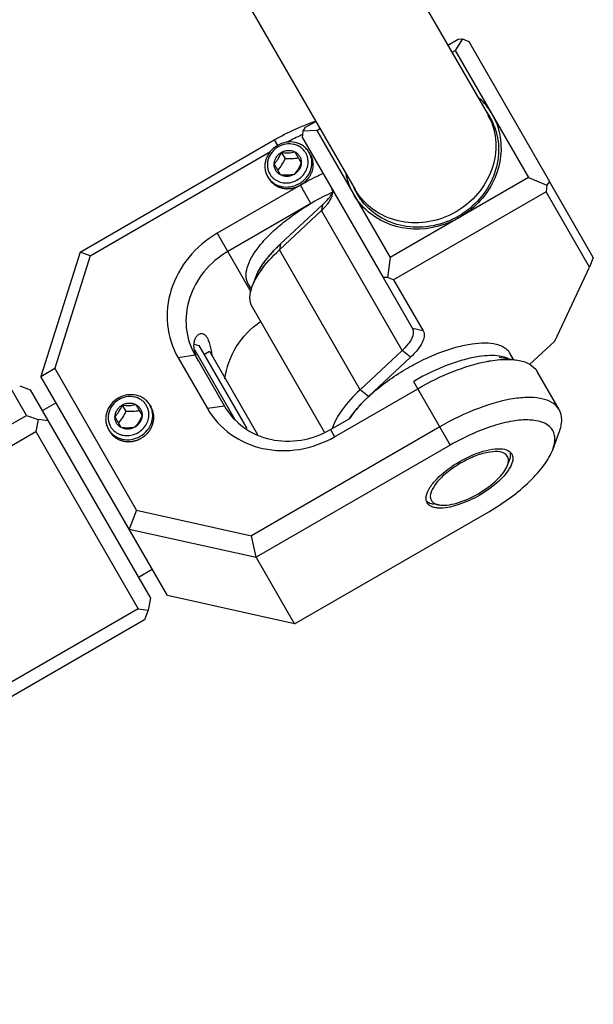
# Model space of a CAD drawing. Header units: millimetres. Extents: x 0 to 2550, y 0 to 1188.
# Tile 27 of 218: x 344 to 351, y 89 to 101. Entities that reach past the tile are written whole.
import ezdxf

# ---------------------------------------------------------------- set-up
doc = ezdxf.new("R2010")
doc.units = ezdxf.units.MM
doc.header["$LTSCALE"] = 46.255
for name, color, linetype in [('CSHCS-BR-M4-12_203_PBL787', 7, 'CONTINUOUS'), ('FWSRM-D10-V4-E2-T2_5_PBL655', 7, 'CONTINUOUS'), ('M2200202_PBL645', 7, 'CONTINUOUS'), ('M2300101_PBL641', 7, 'CONTINUOUS'), ('M2300202_PBL643', 7, 'CONTINUOUS'), ('M2300301_PBL784', 7, 'CONTINUOUS'), ('M2300602_PBL650', 7, 'CONTINUOUS'), ('SSHH-ST-M3-5_203_PBL639', 7, 'CONTINUOUS'), ('SSHH-ST-M3-5_203_PBL640', 7, 'CONTINUOUS'), ('WFM_0608_06_2_PBL789', 7, 'CONTINUOUS'), ('WFM_0608_06_2_PBL791', 7, 'CONTINUOUS'), ('WFM_0608_06_2_PBL801', 7, 'CONTINUOUS')]:
    doc.layers.add(name, color=color, linetype=linetype)

msp = doc.modelspace()

# ---------------------------------------------------------------- linework, layer by layer
at = {"layer": 'CSHCS-BR-M4-12_203_PBL787', "color": 7}
for p, q in [((346.2317, 97.2982), (346.301, 97.3382)), ((346.301, 97.3382), (346.9009, 96.2991))]:
    msp.add_line(p, q, dxfattribs=at)
at = {"layer": 'FWSRM-D10-V4-E2-T2_5_PBL655', "color": 7}
for p, q in [((346.1107, 97.4257), (346.1667, 97.4108)), ((346.1147, 97.3608), (346.6188, 96.4876)), ((346.1667, 97.4108), (346.7665, 96.3718))]:
    msp.add_line(p, q, dxfattribs=at)
at = {"layer": 'M2200202_PBL645', "color": 7}
for p, q in [((344.015, 96.5376), (343.7899, 96.9275)), ((343.9301, 96.9051), (344.0614, 96.8573)), ((344.0614, 96.8573), (345.5636, 94.2553)), ((335.7012, 91.7376), (344.015, 96.5376)), ((344.015, 96.5376), (344.1601, 96.4863)), ((344.1601, 96.4863), (344.1319, 96.3351)), ((344.2865, 96.4674), (344.1601, 96.4863)), ((335.8181, 91.5351), (344.1319, 96.3351)), ((344.1319, 96.3351), (345.4091, 94.123)), ((345.5636, 94.2553), (345.5355, 94.1041)), ((345.4091, 94.123), (337.0952, 89.323)), ((345.4091, 94.123), (345.5355, 94.1041)), ((345.5355, 94.1041), (345.4887, 93.9852)), ((345.4887, 93.9852), (337.1748, 89.1852))]:
    msp.add_line(p, q, dxfattribs=at)
at = {"layer": 'M2300101_PBL641', "color": 7}
for p, q in [((344.6857, 98.576), (347.1105, 99.976)), ((344.8091, 98.5279), (347.0575, 99.8261)), ((347.4371, 99.4103), (346.3979, 98.8103)), ((347.5688, 99.1823), (346.5296, 98.5823)), ((344.6857, 98.576), (344.1963, 97.0235)), ((344.8091, 98.5279), (344.3675, 97.127)), ((344.8091, 98.5279), (344.6857, 98.576)), ((345.9086, 97.2578), (346.2752, 96.6228)), ((346.1218, 97.2885), (346.4884, 96.6536)), ((349.9222, 97.2654), (350.1522, 97.2269)), ((344.1963, 97.0235), (344.3675, 97.127)), ((345.3914, 95.3536), (344.3675, 97.127)), ((345.7762, 94.2872), (344.1963, 97.0235)), ((350.671, 96.6092), (350.396, 97.0854)), ((347.8643, 96.2704), (348.9036, 96.8704)), ((347.8127, 96.3598), (348.0549, 96.4997)), ((349.1785, 96.3941), (346.8254, 95.0356)), ((350.5899, 96.1088), (350.6716, 96.3273)), ((349.3102, 96.1661), (346.8853, 94.7661)), ((345.3914, 95.3536), (345.2962, 95.1186)), ((345.3914, 95.3536), (346.8254, 95.0356)), ((347.3653, 93.9347), (349.7902, 95.3347)), ((345.2962, 95.1186), (346.8853, 94.7661)), ((346.8853, 94.7661), (346.8254, 95.0356)), ((347.3653, 93.9347), (346.8853, 94.7661)), ((347.3653, 93.9347), (345.7762, 94.2872))]:
    msp.add_line(p, q, dxfattribs=at)
at = {"layer": 'M2300101_PBL641', "color": 2}
for p, q in [((347.1105, 99.976), (347.1506, 99.9066)), ((347.5688, 99.1823), (347.4371, 99.4103)), ((346.3979, 98.8103), (346.8204, 98.0785)), ((346.1218, 97.2885), (345.9086, 97.2578)), ((348.8519, 96.9598), (349.3102, 96.1661)), ((346.4884, 96.6536), (346.2752, 96.6228)), ((347.8127, 96.3598), (347.8643, 96.2704))]:
    msp.add_line(p, q, dxfattribs=at)
at = {"layer": 'M2300101_PBL641', "color": 7}
for centre, radius, start, end in [((348.3601, 97.9552), 2.3701, 107.9366, 111.39693), ((348.8606, 96.9538), 3.3889, 114.63244, 117.73488), ((348.8006, 97.0825), 3.2469, 114.2487, 114.61671), ((349.1659, 96.417), 3.4566, 115.78807, 120.00858), ((349.1069, 96.5382), 3.3218, 114.64767, 115.78092), ((346.5266, 97.4327), 0.4217, 197.108, 199.31835)]:
    msp.add_arc(centre, radius, start, end, dxfattribs=at)
at = {"layer": 'M2300101_PBL641', "color": 134}
msp.add_arc((347.3536, 99.6645), 0.2452, 29.26974, 30.3145, dxfattribs=at)
at = {"layer": 'M2300101_PBL641', "color": 7}
for points, knots in [([(347.1105, 99.976), (347.1419, 99.9941), (347.2666, 100.0631), (347.3963, 100.1233), (347.4954, 100.162)], [0, 0, 0, 0, 0.2540782, 1, 1, 1, 1]), ([(346.3979, 98.8103), (346.2631, 98.7325), (346.0219, 98.5289), (345.7975, 98.1211), (345.7455, 97.6693), (345.8368, 97.3822), (345.9086, 97.2578)], [0, 0, 0, 0, 0.25999, 0.5142172, 0.7601213, 1, 1, 1, 1]), ([(346.5296, 98.5823), (346.4173, 98.5174), (346.2162, 98.3478), (346.0292, 98.0079), (345.9859, 97.6314), (346.062, 97.3921), (346.1218, 97.2885)], [0, 0, 0, 0, 0.25999, 0.5142172, 0.7601213, 1, 1, 1, 1]), ([(346.4942, 96.9919), (346.5107, 97.1325), (346.6124, 97.4132), (346.8202, 97.6255), (346.941, 97.7078)], [0, 0, 0, 0, 0.4921053, 1, 1, 1, 1]), ([(346.1084, 97.4278), (346.1094, 97.4421), (346.1165, 97.4879), (346.1418, 97.5349), (346.17, 97.5512)], [0, 0, 0, 0, 0.305455, 1, 1, 1, 1]), ([(346.17, 97.5512), (346.1853, 97.56), (346.2322, 97.5651), (346.2604, 97.5286), (346.2718, 97.5088)], [0, 0, 0, 0, 0.4351683, 1, 1, 1, 1]), ([(346.2718, 97.5088), (346.2776, 97.4988), (346.3016, 97.4469), (346.3138, 97.3905), (346.3226, 97.3458)], [0, 0, 0, 0, 0.2013803, 1, 1, 1, 1]), ([(346.1236, 97.3086), (346.1203, 97.3193), (346.1101, 97.3581), (346.1062, 97.3988), (346.1084, 97.4278)], [0, 0, 0, 0, 0.2774581, 1, 1, 1, 1]), ([(346.1676, 97.2091), (346.1636, 97.2162), (346.1487, 97.2433), (346.1362, 97.2717), (346.1287, 97.2932)], [0, 0, 0, 0, 0.2639231, 1, 1, 1, 1]), ([(349.7715, 97.2114), (349.7851, 97.2139), (349.8374, 97.2232), (349.8902, 97.2299), (349.9294, 97.2331)], [0, 0, 0, 0, 0.2603414, 1, 1, 1, 1]), ([(349.9294, 97.2331), (349.9496, 97.2348), (350.0238, 97.239), (350.0988, 97.2358), (350.1522, 97.2269)], [0, 0, 0, 0, 0.2720573, 1, 1, 1, 1]), ([(348.9036, 96.8704), (349.0461, 96.9527), (349.3272, 97.0901), (349.6268, 97.184), (349.7715, 97.2114)], [0, 0, 0, 0, 0.5279206, 1, 1, 1, 1]), ([(350.1522, 97.2269), (350.2044, 97.2181), (350.2992, 97.1914), (350.3743, 97.123), (350.396, 97.0854)], [0, 0, 0, 0, 0.5489337, 1, 1, 1, 1]), ([(350.671, 96.6092), (350.6522, 96.6416), (350.5919, 96.7016), (350.463, 96.7502), (350.3003, 96.7661), (350.0251, 96.7431), (349.6375, 96.6299), (349.3337, 96.4837), (349.1785, 96.3941)], [0, 0, 0, 0, 0.0700069, 0.1520415, 0.252576, 0.3730852, 0.665578, 1, 1, 1, 1]), ([(346.2752, 96.6228), (346.347, 96.4985), (346.55, 96.2759), (346.9673, 96.095), (347.4326, 96.0854), (347.7296, 96.1926), (347.8643, 96.2704)], [0, 0, 0, 0, 0.2398787, 0.4857828, 0.74001, 1, 1, 1, 1]), ([(346.4884, 96.6536), (346.5482, 96.5499), (346.7174, 96.3645), (347.0651, 96.2137), (347.4529, 96.2057), (347.7004, 96.295), (347.8127, 96.3598)], [0, 0, 0, 0, 0.2398787, 0.4857828, 0.74001, 1, 1, 1, 1]), ([(350.6716, 96.3273), (350.6901, 96.3768), (350.7143, 96.4723), (350.6927, 96.5715), (350.671, 96.6092)], [0, 0, 0, 0, 0.5489336, 1, 1, 1, 1]), ([(350.5899, 96.1088), (350.6074, 96.1557), (350.6242, 96.2279), (350.6076, 96.3189), (350.5391, 96.4434), (350.324, 96.4929), (350.0776, 96.4683), (349.8317, 96.407), (349.571, 96.3054), (349.3969, 96.2162), (349.3102, 96.1661)], [0, 0, 0, 0, 0.0926491, 0.1318578, 0.1693179, 0.3496786, 0.481438, 0.6385573, 0.8143687, 1, 1, 1, 1]), ([(349.4282, 95.9617), (349.5325, 96.022), (349.69, 96.092), (349.8932, 96.1265), (349.9806, 96.1189), (350.0149, 96.1058)], [0, 0, 0, 0, 0.5859421, 0.8214877, 1, 1, 1, 1]), ([(349.7902, 95.3347), (349.9753, 95.4416), (350.2259, 95.6209), (350.4795, 95.8998), (350.5646, 96.041), (350.5899, 96.1088)], [0, 0, 0, 0, 0.5681427, 0.8075553, 1, 1, 1, 1]), ([(350.0784, 96.0554), (350.087, 96.0406), (350.093, 96.0168), (350.0923, 95.9934), (350.0918, 95.9871)], [0, 0, 0, 0, 0.7300953, 1, 1, 1, 1]), ([(349.01, 95.5256), (349.0158, 95.5619), (349.053, 95.6414), (349.1844, 95.8001), (349.3238, 95.9015), (349.4282, 95.9617)], [0, 0, 0, 0, 0.1785123, 0.4140579, 1, 1, 1, 1]), ([(350.0656, 95.9026), (350.0302, 95.8314), (349.9063, 95.6941), (349.7593, 95.5894), (349.6722, 95.5391)], [0, 0, 0, 0, 0.4416224, 1, 1, 1, 1]), ([(350.0888, 95.9669), (350.0877, 95.9617), (350.0822, 95.9396), (350.0734, 95.9183), (350.0656, 95.9026)], [0, 0, 0, 0, 0.2311308, 1, 1, 1, 1]), ([(349.6722, 95.5391), (349.5918, 95.4927), (349.4381, 95.4212), (349.2708, 95.381), (349.1945, 95.3795)], [0, 0, 0, 0, 0.5487169, 1, 1, 1, 1]), ([(349.0744, 95.3997), (349.0687, 95.4024), (349.0481, 95.4135), (349.0304, 95.4306), (349.0219, 95.4454)], [0, 0, 0, 0, 0.2699047, 1, 1, 1, 1]), ([(349.1606, 95.3801), (349.1545, 95.3805), (349.1318, 95.3825), (349.1092, 95.387), (349.0934, 95.3922)], [0, 0, 0, 0, 0.2697557, 1, 1, 1, 1])]:
    msp.add_open_spline(points, degree=3, knots=knots, dxfattribs=at)
at = {"layer": 'M2300101_PBL641', "color": 134}
for points, knots in [([(347.4371, 99.4103), (347.457, 99.4217), (347.4952, 99.4487), (347.5454, 99.5029), (347.5797, 99.5625), (347.5984, 99.6266), (347.6004, 99.6916), (347.5869, 99.7456), (347.5728, 99.7752), (347.5676, 99.7844)], [0, 0, 0, 0, 0.154429, 0.308858, 0.463287, 0.617716, 0.772145, 0.926574, 1, 1, 1, 1]), ([(347.0399, 99.4984), (347.0425, 99.4948), (347.0478, 99.4876), (347.0544, 99.4785), (347.0596, 99.4713), (347.0629, 99.4668), (347.0656, 99.4631), (347.0675, 99.4604), (347.0692, 99.4582), (347.0703, 99.4566), (347.071, 99.4557), (347.0715, 99.455), (347.0721, 99.4545), (347.073, 99.4537), (347.0744, 99.4524), (347.0765, 99.4505), (347.0791, 99.4483), (347.0824, 99.4453), (347.0866, 99.4415), (347.0917, 99.437), (347.0967, 99.4325), (347.1009, 99.4287), (347.1043, 99.4257), (347.1068, 99.4235), (347.1089, 99.4216), (347.1104, 99.4203), (347.1112, 99.4196), (347.1118, 99.4189), (347.1126, 99.4186), (347.1136, 99.418), (347.1153, 99.417), (347.1178, 99.4156), (347.1208, 99.4139), (347.1247, 99.4116), (347.1297, 99.4088), (347.1356, 99.4053), (347.1415, 99.4019), (347.1465, 99.3991), (347.1504, 99.3968), (347.1534, 99.3951), (347.1559, 99.3937), (347.1576, 99.3927), (347.1586, 99.3921), (347.1593, 99.3917), (347.1602, 99.3914), (347.1613, 99.391), (347.1633, 99.3904), (347.1661, 99.3895), (347.1694, 99.3884), (347.1739, 99.3869), (347.1795, 99.385), (347.1862, 99.3828), (347.193, 99.3806), (347.1986, 99.3788), (347.2031, 99.3773), (347.2064, 99.3762), (347.2092, 99.3753), (347.2112, 99.3746), (347.2123, 99.3743), (347.2131, 99.3739), (347.214, 99.3739), (347.2152, 99.3737), (347.2173, 99.3735), (347.2202, 99.3731), (347.2237, 99.3727), (347.2284, 99.3721), (347.2342, 99.3714), (347.2413, 99.3705), (347.2483, 99.3697), (347.2541, 99.369), (347.2588, 99.3684), (347.2623, 99.3679), (347.2653, 99.3676), (347.2673, 99.3673), (347.2685, 99.3672), (347.2694, 99.367), (347.2703, 99.3672), (347.2715, 99.3672), (347.2736, 99.3674), (347.2765, 99.3676), (347.2801, 99.3678), (347.2849, 99.3681), (347.2909, 99.3685), (347.2981, 99.369), (347.3052, 99.3695), (347.3112, 99.3699), (347.316, 99.3702), (347.3196, 99.3704), (347.3226, 99.3707), (347.3246, 99.3708), (347.3258, 99.3709), (347.3267, 99.3709), (347.3276, 99.3712), (347.3288, 99.3714), (347.3308, 99.372), (347.3338, 99.3727), (347.3373, 99.3736), (347.342, 99.3748), (347.3479, 99.3763), (347.3549, 99.3781), (347.3619, 99.3799), (347.3678, 99.3814), (347.3725, 99.3826), (347.376, 99.3835), (347.379, 99.3843), (347.381, 99.3848), (347.3822, 99.3851), (347.3831, 99.3853), (347.3839, 99.3857), (347.385, 99.3862), (347.387, 99.3872), (347.3898, 99.3885), (347.3932, 99.39), (347.3977, 99.3921), (347.4033, 99.3947), (347.4124, 99.3989), (347.4236, 99.4041), (347.4326, 99.4082), (347.4371, 99.4103)], [0, 0, 0, 0, 0.03125, 0.0625, 0.078125, 0.09375, 0.1015625, 0.109375, 0.1171875, 0.1210938, 0.1230469, 0.125, 0.1269531, 0.1289062, 0.1328125, 0.140625, 0.1484375, 0.15625, 0.171875, 0.1875, 0.203125, 0.21875, 0.2265625, 0.234375, 0.2421875, 0.2460938, 0.2480469, 0.25, 0.2519531, 0.2539062, 0.2578125, 0.265625, 0.2734375, 0.28125, 0.296875, 0.3125, 0.328125, 0.34375, 0.3515625, 0.359375, 0.3671875, 0.3710938, 0.3730469, 0.375, 0.3769531, 0.3789062, 0.3828125, 0.390625, 0.3984375, 0.40625, 0.421875, 0.4375, 0.453125, 0.46875, 0.4765625, 0.484375, 0.4921875, 0.4960938, 0.4980469, 0.5, 0.5019531, 0.5039062, 0.5078125, 0.515625, 0.5234375, 0.53125, 0.546875, 0.5625, 0.578125, 0.59375, 0.6015625, 0.609375, 0.6171875, 0.6210938, 0.6230469, 0.625, 0.6269531, 0.6289062, 0.6328125, 0.640625, 0.6484375, 0.65625, 0.671875, 0.6875, 0.703125, 0.71875, 0.7265625, 0.734375, 0.7421875, 0.7460938, 0.7480469, 0.75, 0.7519531, 0.7539062, 0.7578125, 0.765625, 0.7734375, 0.78125, 0.796875, 0.8125, 0.828125, 0.84375, 0.8515625, 0.859375, 0.8671875, 0.8710938, 0.8730469, 0.875, 0.8769531, 0.8789062, 0.8828125, 0.890625, 0.8984375, 0.90625, 0.921875, 0.9375, 0.96875, 1, 1, 1, 1]), ([(345.4499, 96.2522), (345.4539, 96.255), (345.4619, 96.2606), (345.4719, 96.2676), (345.4798, 96.2733), (345.4848, 96.2768), (345.4888, 96.2796), (345.4918, 96.2817), (345.4943, 96.2834), (345.496, 96.2846), (345.497, 96.2854), (345.4978, 96.2858), (345.4984, 96.2865), (345.4993, 96.2874), (345.5008, 96.2889), (345.5029, 96.2911), (345.5054, 96.2937), (345.5088, 96.2971), (345.5131, 96.3014), (345.5182, 96.3066), (345.5233, 96.3118), (345.5275, 96.3161), (345.5309, 96.3196), (345.5335, 96.3222), (345.5356, 96.3243), (345.5371, 96.3258), (345.5379, 96.3267), (345.5386, 96.3273), (345.5391, 96.3281), (345.5398, 96.3291), (345.5409, 96.3308), (345.5426, 96.3333), (345.5446, 96.3363), (345.5473, 96.3402), (345.5506, 96.3452), (345.5547, 96.3512), (345.5587, 96.3571), (345.562, 96.3621), (345.5647, 96.3661), (345.5667, 96.369), (345.5684, 96.3715), (345.5696, 96.3733), (345.5702, 96.3743), (345.5708, 96.375), (345.5711, 96.3758), (345.5716, 96.3769), (345.5724, 96.3789), (345.5736, 96.3816), (345.575, 96.3849), (345.5769, 96.3894), (345.5792, 96.3949), (345.5821, 96.4015), (345.5849, 96.4081), (345.5873, 96.4137), (345.5891, 96.4181), (345.5906, 96.4214), (345.5917, 96.4242), (345.5926, 96.4261), (345.593, 96.4272), (345.5934, 96.428), (345.5936, 96.4289), (345.5938, 96.43), (345.5942, 96.432), (345.5948, 96.4348), (345.5955, 96.4382), (345.5965, 96.4428), (345.5977, 96.4485), (345.5991, 96.4553), (345.6005, 96.4621), (345.6017, 96.4678), (345.6027, 96.4723), (345.6034, 96.4757), (345.604, 96.4785), (345.6044, 96.4805), (345.6046, 96.4817), (345.6049, 96.4825), (345.6048, 96.4834), (345.6049, 96.4845), (345.6049, 96.4865), (345.6049, 96.4894), (345.6049, 96.4928), (345.6049, 96.4974), (345.605, 96.5031), (345.605, 96.5099), (345.605, 96.5168), (345.6051, 96.5225), (345.6051, 96.527), (345.6051, 96.5305), (345.6051, 96.5333), (345.6052, 96.5353), (345.6051, 96.5364), (345.6052, 96.5373), (345.605, 96.5381), (345.6048, 96.5392), (345.6044, 96.5412), (345.6038, 96.5439), (345.6031, 96.5472), (345.6022, 96.5517), (345.6011, 96.5572), (345.5997, 96.5638), (345.5984, 96.5704), (345.5973, 96.5759), (345.5964, 96.5804), (345.5957, 96.5837), (345.5951, 96.5864), (345.5947, 96.5884), (345.5945, 96.5895), (345.5944, 96.5903), (345.594, 96.5911), (345.5935, 96.5921), (345.5927, 96.5939), (345.5916, 96.5966), (345.5902, 96.5997), (345.5883, 96.6039), (345.5861, 96.6091), (345.5824, 96.6174), (345.5778, 96.6278), (345.5741, 96.6362), (345.5723, 96.6403)], [0, 0, 0, 0, 0.03125, 0.0625, 0.078125, 0.09375, 0.1015625, 0.109375, 0.1171875, 0.1210938, 0.1230469, 0.125, 0.1269531, 0.1289062, 0.1328125, 0.140625, 0.1484375, 0.15625, 0.171875, 0.1875, 0.203125, 0.21875, 0.2265625, 0.234375, 0.2421875, 0.2460938, 0.2480469, 0.25, 0.2519531, 0.2539062, 0.2578125, 0.265625, 0.2734375, 0.28125, 0.296875, 0.3125, 0.328125, 0.34375, 0.3515625, 0.359375, 0.3671875, 0.3710938, 0.3730469, 0.375, 0.3769531, 0.3789062, 0.3828125, 0.390625, 0.3984375, 0.40625, 0.421875, 0.4375, 0.453125, 0.46875, 0.4765625, 0.484375, 0.4921875, 0.4960938, 0.4980469, 0.5, 0.5019531, 0.5039062, 0.5078125, 0.515625, 0.5234375, 0.53125, 0.546875, 0.5625, 0.578125, 0.59375, 0.6015625, 0.609375, 0.6171875, 0.6210938, 0.6230469, 0.625, 0.6269531, 0.6289062, 0.6328125, 0.640625, 0.6484375, 0.65625, 0.671875, 0.6875, 0.703125, 0.71875, 0.7265625, 0.734375, 0.7421875, 0.7460938, 0.7480469, 0.75, 0.7519531, 0.7539062, 0.7578125, 0.765625, 0.7734375, 0.78125, 0.796875, 0.8125, 0.828125, 0.84375, 0.8515625, 0.859375, 0.8671875, 0.8710938, 0.8730469, 0.875, 0.8769531, 0.8789062, 0.8828125, 0.890625, 0.8984375, 0.90625, 0.921875, 0.9375, 0.96875, 1, 1, 1, 1]), ([(345.0527, 96.3403), (345.0553, 96.3367), (345.0606, 96.3295), (345.0672, 96.3204), (345.0724, 96.3132), (345.0757, 96.3087), (345.0784, 96.3051), (345.0804, 96.3024), (345.082, 96.3001), (345.0831, 96.2985), (345.0838, 96.2976), (345.0843, 96.2969), (345.0849, 96.2964), (345.0858, 96.2956), (345.0873, 96.2943), (345.0894, 96.2924), (345.0919, 96.2902), (345.0952, 96.2872), (345.0994, 96.2834), (345.1045, 96.2789), (345.1095, 96.2744), (345.1137, 96.2707), (345.1171, 96.2677), (345.1196, 96.2654), (345.1217, 96.2635), (345.1232, 96.2622), (345.124, 96.2615), (345.1246, 96.2609), (345.1254, 96.2605), (345.1264, 96.2599), (345.1281, 96.2589), (345.1306, 96.2575), (345.1336, 96.2558), (345.1375, 96.2535), (345.1425, 96.2507), (345.1484, 96.2473), (345.1543, 96.2439), (345.1593, 96.241), (345.1632, 96.2387), (345.1662, 96.237), (345.1687, 96.2356), (345.1704, 96.2346), (345.1714, 96.2341), (345.1721, 96.2336), (345.173, 96.2334), (345.1741, 96.233), (345.1761, 96.2323), (345.1789, 96.2314), (345.1822, 96.2303), (345.1867, 96.2288), (345.1923, 96.227), (345.1991, 96.2248), (345.2058, 96.2225), (345.2114, 96.2207), (345.2159, 96.2192), (345.2192, 96.2181), (345.222, 96.2172), (345.224, 96.2165), (345.2251, 96.2162), (345.226, 96.2158), (345.2268, 96.2158), (345.228, 96.2156), (345.2301, 96.2154), (345.233, 96.215), (345.2365, 96.2146), (345.2412, 96.214), (345.247, 96.2133), (345.2541, 96.2124), (345.2611, 96.2116), (345.267, 96.2109), (345.2716, 96.2103), (345.2752, 96.2099), (345.2781, 96.2095), (345.2801, 96.2093), (345.2813, 96.2091), (345.2822, 96.209), (345.2831, 96.2091), (345.2843, 96.2091), (345.2864, 96.2093), (345.2893, 96.2095), (345.2929, 96.2097), (345.2977, 96.2101), (345.3037, 96.2105), (345.3109, 96.2109), (345.318, 96.2114), (345.324, 96.2118), (345.3288, 96.2121), (345.3324, 96.2124), (345.3354, 96.2126), (345.3375, 96.2127), (345.3386, 96.2128), (345.3395, 96.2128), (345.3404, 96.2131), (345.3416, 96.2134), (345.3437, 96.2139), (345.3466, 96.2146), (345.3501, 96.2156), (345.3548, 96.2168), (345.3607, 96.2183), (345.3677, 96.2201), (345.3748, 96.2219), (345.3806, 96.2234), (345.3853, 96.2246), (345.3888, 96.2255), (345.3918, 96.2262), (345.3938, 96.2267), (345.395, 96.227), (345.3959, 96.2272), (345.3967, 96.2277), (345.3979, 96.2282), (345.3998, 96.2291), (345.4026, 96.2304), (345.406, 96.2319), (345.4105, 96.234), (345.4162, 96.2366), (345.4252, 96.2408), (345.4364, 96.246), (345.4454, 96.2501), (345.4499, 96.2522)], [0, 0, 0, 0, 0.03125, 0.0625, 0.078125, 0.09375, 0.1015625, 0.109375, 0.1171875, 0.1210938, 0.1230469, 0.125, 0.1269531, 0.1289062, 0.1328125, 0.140625, 0.1484375, 0.15625, 0.171875, 0.1875, 0.203125, 0.21875, 0.2265625, 0.234375, 0.2421875, 0.2460938, 0.2480469, 0.25, 0.2519531, 0.2539062, 0.2578125, 0.265625, 0.2734375, 0.28125, 0.296875, 0.3125, 0.328125, 0.34375, 0.3515625, 0.359375, 0.3671875, 0.3710938, 0.3730469, 0.375, 0.3769531, 0.3789062, 0.3828125, 0.390625, 0.3984375, 0.40625, 0.421875, 0.4375, 0.453125, 0.46875, 0.4765625, 0.484375, 0.4921875, 0.4960938, 0.4980469, 0.5, 0.5019531, 0.5039062, 0.5078125, 0.515625, 0.5234375, 0.53125, 0.546875, 0.5625, 0.578125, 0.59375, 0.6015625, 0.609375, 0.6171875, 0.6210938, 0.6230469, 0.625, 0.6269531, 0.6289062, 0.6328125, 0.640625, 0.6484375, 0.65625, 0.671875, 0.6875, 0.703125, 0.71875, 0.7265625, 0.734375, 0.7421875, 0.7460938, 0.7480469, 0.75, 0.7519531, 0.7539062, 0.7578125, 0.765625, 0.7734375, 0.78125, 0.796875, 0.8125, 0.828125, 0.84375, 0.8515625, 0.859375, 0.8671875, 0.8710938, 0.8730469, 0.875, 0.8769531, 0.8789062, 0.8828125, 0.890625, 0.8984375, 0.90625, 0.921875, 0.9375, 0.96875, 1, 1, 1, 1])]:
    msp.add_open_spline(points, degree=3, knots=knots, dxfattribs=at)
at = {"layer": 'M2300101_PBL641', "color": 7}
for points in [[(346.3226, 97.3458), (346.3268, 97.3245), (346.3306, 97.303), (346.3343, 97.2816)], [(350.0149, 96.1058), (350.0251, 96.1019), (350.0349, 96.097), (350.044, 96.0911)], [(350.044, 96.0911), (350.0497, 96.0874), (350.055, 96.0832), (350.06, 96.0786)], [(350.06, 96.0786), (350.0672, 96.0718), (350.0735, 96.064), (350.0784, 96.0554)], [(350.0918, 95.9871), (350.0912, 95.9803), (350.0901, 95.9736), (350.0888, 95.9669)], [(349.0082, 95.493), (349.0076, 95.5039), (349.0083, 95.5149), (349.01, 95.5256)], [(349.0111, 95.473), (349.0095, 95.4796), (349.0086, 95.4863), (349.0082, 95.493)], [(349.0219, 95.4454), (349.017, 95.454), (349.0133, 95.4634), (349.0111, 95.473)], [(349.0934, 95.3922), (349.0869, 95.3944), (349.0806, 95.3968), (349.0744, 95.3997)], [(349.1945, 95.3795), (349.1832, 95.3792), (349.1719, 95.3794), (349.1606, 95.3801)]]:
    msp.add_open_spline(points, degree=3, dxfattribs=at)
at = {"layer": 'M2300202_PBL643', "color": 7}
for p, q in [((349.2803, 101.1599), (349.4082, 101.2338)), ((349.4644, 101.2364), (349.3732, 101.0943)), ((349.4082, 101.2338), (349.4644, 101.2364)), ((349.4644, 101.2364), (349.5406, 101.2044)), ((349.5406, 101.2044), (350.5488, 99.4582)), ((349.332, 101.0705), (349.3732, 101.0943)), ((349.3732, 101.0943), (350.2897, 99.5068)), ((347.503, 100.1336), (347.6298, 100.2067)), ((347.4623, 100.0042), (347.4726, 100.0862)), ((347.4726, 100.0862), (347.503, 100.1336)), ((347.6412, 100.0941), (347.4726, 100.0862)), ((347.6412, 100.0941), (347.6815, 100.1173)), ((347.6412, 100.0941), (348.5578, 98.5066)), ((347.4623, 100.0042), (348.4704, 98.258)), ((350.2897, 99.5068), (348.5578, 98.5066)), ((350.2897, 99.5068), (350.5184, 99.4108)), ((350.5488, 99.4582), (350.5184, 99.4108)), ((351.0978, 98.5086), (350.5488, 99.4582)), ((350.508, 99.3288), (348.6029, 98.2286)), ((350.5184, 99.4108), (350.508, 99.3288)), ((351.0517, 98.3885), (350.508, 99.3288)), ((347.175, 98.6031), (347.7003, 99.0931)), ((347.1898, 98.6775), (347.7151, 99.1675)), ((349.4237, 99.0067), (349.4215, 99.0058)), ((349.4257, 99.0082), (349.4237, 99.0067)), ((348.5578, 98.5066), (348.5266, 98.2606)), ((351.0978, 98.5086), (351.0517, 98.3885)), ((350.6159, 97.4654), (351.0517, 98.3885)), ((346.8777, 98.2592), (346.8368, 98.15)), ((348.5266, 98.2606), (348.4704, 98.258)), ((348.4704, 98.258), (348.8382, 97.6219)), ((348.6029, 98.2286), (348.5266, 98.2606)), ((348.6029, 98.2286), (348.9706, 97.5925)), ((347.7382, 96.328), (346.8375, 97.8883)), ((350.3003, 97.1709), (350.6159, 97.4654)), ((348.7084, 97.3469), (348.1832, 96.8569)), ((348.8149, 97.2625), (348.2896, 96.7725))]:
    msp.add_line(p, q, dxfattribs=at)
at = {"layer": 'M2300202_PBL643', "color": 2}
for p, q in [((347.7151, 99.1675), (347.7003, 99.0931)), ((348.7084, 97.3469), (347.7003, 99.0931)), ((347.1898, 98.6775), (347.175, 98.6031)), ((348.1832, 96.8569), (347.175, 98.6031)), ((348.9706, 97.5925), (348.8382, 97.6219)), ((348.8149, 97.2625), (348.7084, 97.3469)), ((348.2896, 96.7725), (348.1832, 96.8569))]:
    msp.add_line(p, q, dxfattribs=at)
at = {"layer": 'M2300202_PBL643', "color": 7}
for centre, radius, start, end in [((349.0936, 99.8726), 0.853, 33.21183, 48.37697), ((349.1051, 99.8628), 0.8079, 33.9943, 36.441), ((349.1041, 99.8621), 0.8091, 21.05914, 33.99355), ((349.1081, 99.8828), 0.8353, 30.00314, 33.16327), ((349.1103, 99.8842), 0.8328, 28.55747, 29.99934), ((348.8391, 99.7254), 0.8531, 191.67643, 206.78851), ((348.823, 99.718), 0.8354, 206.8367, 209.99685), ((348.8419, 99.7106), 0.808, 203.67673, 206.00623), ((348.8428, 99.7111), 0.8091, 206.00701, 218.97648), ((347.3106, 99.6507), 0.6274, 321.78825, 323.61149), ((348.8208, 99.7168), 0.8328, 210.00071, 211.4988), ((348.5687, 97.1989), 2.0218, 133.00387, 134.43592), ((349.7035, 95.2569), 2.0728, 133.01087, 133.23297), ((349.1565, 95.7609), 1.3283, 141.08624, 142.22251)]:
    msp.add_arc(centre, radius, start, end, dxfattribs=at)
for points in [[(349.8417, 100.2823), (349.8911, 100.1914), (349.924, 100.0897), (349.9376, 99.9872)], [(347.8157, 99.2785), (347.8258, 99.2922), (347.8353, 99.3064), (347.844, 99.321)], [(347.8415, 99.3207), (347.8417, 99.3365), (347.8384, 99.353), (347.8307, 99.3669)], [(348.3179, 99.0517), (348.2361, 99.1146), (348.1646, 99.1937), (348.1106, 99.2817)], [(347.7003, 99.0931), (347.7165, 99.1083), (347.7322, 99.124), (347.7471, 99.1405)], [(348.1066, 96.5746), (348.0886, 96.5513), (348.0713, 96.5273), (348.055, 96.5027)]]:
    msp.add_open_spline(points, degree=3, dxfattribs=at)
for points, knots in [([(349.8591, 100.1529), (349.8969, 100.0548), (349.9343, 99.8388), (349.867, 99.5146), (349.6891, 99.2264), (349.5115, 99.0813), (349.4134, 99.0246)], [0, 0, 0, 0, 0.2401914, 0.4869057, 0.741023, 1, 1, 1, 1]), ([(349.9376, 99.9872), (349.9623, 99.8009), (349.8832, 99.3959), (349.5959, 99.1067), (349.4259, 99.008)], [0, 0, 0, 0, 0.4887305, 1, 1, 1, 1]), ([(347.8303, 99.2674), (347.832, 99.272), (347.8378, 99.2892), (347.8412, 99.3074), (347.8415, 99.3207)], [0, 0, 0, 0, 0.2718295, 1, 1, 1, 1]), ([(347.7151, 99.1675), (347.7234, 99.1753), (347.7546, 99.2054), (347.7838, 99.2375), (347.8036, 99.2626)], [0, 0, 0, 0, 0.2637037, 1, 1, 1, 1]), ([(347.7471, 99.1405), (347.7568, 99.1513), (347.7895, 99.1899), (347.8176, 99.2334), (347.8303, 99.2674)], [0, 0, 0, 0, 0.2847987, 1, 1, 1, 1]), ([(349.4134, 99.0246), (349.3153, 98.968), (349.101, 98.8868), (348.7627, 98.8767), (348.4483, 98.9803), (348.2799, 99.1205), (348.2138, 99.2022)], [0, 0, 0, 0, 0.2589823, 0.5130951, 0.7598052, 1, 1, 1, 1]), ([(349.4216, 99.0055), (349.2511, 98.9076), (348.8572, 98.8033), (348.4669, 98.9372), (348.3179, 99.0517)], [0, 0, 0, 0, 0.5112783, 1, 1, 1, 1]), ([(346.8777, 98.2592), (346.9024, 98.3254), (346.9847, 98.4631), (347.0907, 98.5812), (347.1533, 98.6425)], [0, 0, 0, 0, 0.4462125, 1, 1, 1, 1]), ([(346.8834, 98.2492), (346.8999, 98.2787), (346.9822, 98.4081), (347.0876, 98.5216), (347.175, 98.6031)], [0, 0, 0, 0, 0.2200552, 1, 1, 1, 1]), ([(346.8369, 98.15), (346.8399, 98.1581), (346.8534, 98.1921), (346.8698, 98.2249), (346.8834, 98.2492)], [0, 0, 0, 0, 0.2372912, 1, 1, 1, 1]), ([(346.8375, 97.8883), (346.8173, 97.9232), (346.7972, 98.0153), (346.8197, 98.104), (346.8369, 98.15)], [0, 0, 0, 0, 0.4510557, 1, 1, 1, 1]), ([(348.8382, 97.6219), (348.8583, 97.5871), (348.8397, 97.5053), (348.7805, 97.4204), (348.7348, 97.3715), (348.7084, 97.3469)], [0, 0, 0, 0, 0.3781383, 0.6596613, 1, 1, 1, 1]), ([(348.9706, 97.5925), (348.9947, 97.5508), (348.9724, 97.4526), (348.9014, 97.3508), (348.8466, 97.2921), (348.8149, 97.2625)], [0, 0, 0, 0, 0.3781383, 0.6596613, 1, 1, 1, 1]), ([(348.1832, 96.8569), (348.1011, 96.7803), (347.9645, 96.6339), (347.8611, 96.4582), (347.8351, 96.3748)], [0, 0, 0, 0, 0.5622364, 1, 1, 1, 1]), ([(348.2838, 96.767), (348.2688, 96.7529), (348.2124, 96.6983), (348.1593, 96.6403), (348.123, 96.5953)], [0, 0, 0, 0, 0.2622518, 1, 1, 1, 1])]:
    msp.add_open_spline(points, degree=3, knots=knots, dxfattribs=at)
at = {"layer": 'M2300301_PBL784', "color": 7}
for p, q in [((335.8859, 124.3269), (349.7707, 100.3117)), ((334.2374, 123.3702), (348.1202, 99.3585)), ((349.8591, 100.1529), (349.7855, 100.2801)), ((348.214, 99.2023), (348.1404, 99.3295))]:
    msp.add_line(p, q, dxfattribs=at)
for centre, radius, start, end in [((349.0784, 99.912), 0.7994, 27.50604, 29.99883), ((349.0761, 99.9107), 0.8021, 26.07801, 27.50665), ((348.8125, 99.7582), 0.7994, 210.0012, 212.5299), ((348.8147, 99.7596), 0.8021, 212.52928, 213.98222)]:
    msp.add_arc(centre, radius, start, end, dxfattribs=at)
msp.add_open_spline([(349.7965, 100.2633), (349.8447, 100.1648), (349.9011, 99.9421), (349.848, 99.5994), (349.6699, 99.2921), (349.3929, 99.0611), (349.0545, 98.9363), (348.6993, 98.9354), (348.3758, 99.0604), (348.211, 99.2203), (348.1496, 99.3113)], degree=3, knots=[0, 0, 0, 0, 0.1199821, 0.2431188, 0.3702324, 0.5000024, 0.6297717, 0.7568837, 0.8800188, 1, 1, 1, 1], dxfattribs=at)
at = {"layer": 'M2300602_PBL650', "color": 7}
for p, q in [((350.0267, 95.9147), (350.0512, 95.9802)), ((349.1696, 95.4198), (349.1006, 95.4314))]:
    msp.add_line(p, q, dxfattribs=at)
for points, knots in [([(350.0265, 96.0254), (349.9892, 96.0901), (349.8091, 96.0912), (349.6239, 96.0338), (349.5011, 95.9761), (349.4402, 95.9409)], [0, 0, 0, 0, 0.361328, 0.6593338, 1, 1, 1, 1]), ([(350.0512, 95.9802), (350.0537, 95.987), (350.0619, 96.0116), (350.0658, 96.0381), (350.0645, 96.0569)], [0, 0, 0, 0, 0.2762613, 1, 1, 1, 1]), ([(349.4402, 95.9409), (349.3792, 95.9057), (349.2679, 95.8282), (349.1256, 95.6966), (349.0365, 95.5401), (349.0739, 95.4754)], [0, 0, 0, 0, 0.3406661, 0.638672, 1, 1, 1, 1]), ([(349.1696, 95.4198), (349.2023, 95.4144), (349.2779, 95.4158), (349.4468, 95.4526), (349.665, 95.5515), (349.8598, 95.691), (349.9761, 95.8189), (350.0151, 95.8836), (350.0267, 95.9147)], [0, 0, 0, 0, 0.0962066, 0.2159152, 0.5, 0.7840848, 0.9037934, 1, 1, 1, 1]), ([(350.0267, 95.9147), (350.0289, 95.9205), (350.0361, 95.9421), (350.0397, 95.9651), (350.0388, 95.9815)], [0, 0, 0, 0, 0.275292, 1, 1, 1, 1]), ([(349.0276, 95.4582), (349.0325, 95.4549), (349.0551, 95.4419), (349.0808, 95.4347), (349.1006, 95.4314)], [0, 0, 0, 0, 0.2269455, 1, 1, 1, 1]), ([(349.1057, 95.4428), (349.1101, 95.44), (349.13, 95.4289), (349.1523, 95.4227), (349.1696, 95.4198)], [0, 0, 0, 0, 0.2276092, 1, 1, 1, 1])]:
    msp.add_open_spline(points, degree=3, knots=knots, dxfattribs=at)
for points in [[(350.0388, 95.9815), (350.0381, 95.9967), (350.0341, 96.0122), (350.0265, 96.0254)], [(350.0645, 96.0569), (350.064, 96.0641), (350.0629, 96.0714), (350.061, 96.0784)], [(349.0107, 95.472), (349.0159, 95.4669), (349.0216, 95.4623), (349.0276, 95.4582)], [(349.0739, 95.4754), (349.0815, 95.4622), (349.0929, 95.451), (349.1057, 95.4428)]]:
    msp.add_open_spline(points, degree=3, dxfattribs=at)
at = {"layer": 'SSHH-ST-M3-5_203_PBL639', "color": 7}
for p, q in [((345.2111, 96.6659), (345.2564, 96.5874)), ((345.3807, 96.6722), (345.4601, 96.5347)), ((345.5583, 96.6646), (345.5723, 96.6403)), ((345.2002, 96.3847), (345.1209, 96.5222)), ((345.426, 96.5937), (345.4253, 96.5936)), ((345.426, 96.5937), (345.4253, 96.5936)), ((345.1667, 96.4443), (345.1662, 96.4437)), ((345.1667, 96.4443), (345.1662, 96.4437)), ((345.0387, 96.3646), (345.0527, 96.3403))]:
    msp.add_line(p, q, dxfattribs=at)
for centre, radius, start, end in [((345.3129, 96.4896), 0.2831, 119.89715, 120.12786), ((345.3256, 96.5488), 0.2194, 20.15568, 29.98377), ((345.325, 96.5486), 0.22, 18.05985, 20.15279), ((345.3209, 96.5474), 0.2242, 6.07398, 18.01419), ((345.2552, 96.5082), 0.2194, 210.0159, 219.78094), ((345.2557, 96.5086), 0.22, 219.78387, 221.93842), ((345.2588, 96.5116), 0.2242, 221.984, 233.9201)]:
    msp.add_arc(centre, radius, start, end, dxfattribs=at)
for points, knots in [([(345.161, 96.7527), (345.1273, 96.7332), (345.067, 96.6824), (345.0198, 96.5965), (345.0042, 96.5227), (345.0039, 96.4672), (345.0149, 96.4135), (345.0297, 96.3802), (345.0387, 96.3646)], [0, 0, 0, 0, 0.2592906, 0.512871, 0.6371387, 0.7594096, 0.8801247, 1, 1, 1, 1]), ([(345.5583, 96.6646), (345.5493, 96.6802), (345.5278, 96.7096), (345.4868, 96.746), (345.4386, 96.7734), (345.3668, 96.7968), (345.2688, 96.799), (345.1947, 96.7721), (345.161, 96.7527)], [0, 0, 0, 0, 0.1198753, 0.2405904, 0.3628613, 0.487129, 0.7407094, 1, 1, 1, 1]), ([(345.5156, 96.6584), (345.5078, 96.6719), (345.4893, 96.6974), (345.4538, 96.7289), (345.4121, 96.7527), (345.35, 96.773), (345.2652, 96.7749), (345.2009, 96.7518), (345.1718, 96.7351)], [0, 0, 0, 0, 0.1198804, 0.2405983, 0.3628687, 0.4871341, 0.7407078, 1, 1, 1, 1]), ([(345.1708, 96.7345), (345.1417, 96.7176), (345.0896, 96.6735), (345.0489, 96.5991), (345.0354, 96.5352), (345.0352, 96.4872), (345.0448, 96.4407), (345.0575, 96.4119), (345.0653, 96.3984)], [0, 0, 0, 0, 0.2592926, 0.512862, 0.6371258, 0.7593962, 0.880116, 1, 1, 1, 1]), ([(345.1209, 96.5222), (345.1214, 96.5365), (345.1266, 96.5653), (345.1453, 96.6054), (345.1738, 96.6402), (345.1981, 96.6584), (345.2111, 96.6659)], [0, 0, 0, 0, 0.2428501, 0.4912115, 0.7442626, 1, 1, 1, 1]), ([(345.1209, 96.5222), (345.1297, 96.5315), (345.1475, 96.5519), (345.1803, 96.5984), (345.1995, 96.6384), (345.2111, 96.6659)], [0, 0, 0, 0, 0.2253704, 0.4749538, 1, 1, 1, 1]), ([(345.2111, 96.6659), (345.2241, 96.6734), (345.252, 96.6854), (345.2964, 96.6926), (345.3405, 96.6888), (345.368, 96.6788), (345.3807, 96.6722)], [0, 0, 0, 0, 0.2557374, 0.5087885, 0.7571499, 1, 1, 1, 1]), ([(345.2111, 96.6659), (345.2407, 96.6621), (345.2977, 96.6578), (345.3544, 96.6659), (345.3807, 96.6722)], [0, 0, 0, 0, 0.5253203, 1, 1, 1, 1]), ([(345.3807, 96.6722), (345.3931, 96.6656), (345.4161, 96.6492), (345.4335, 96.627), (345.4405, 96.615)], [0, 0, 0, 0, 0.5030342, 1, 1, 1, 1]), ([(345.4359, 96.2765), (345.4696, 96.2959), (345.5299, 96.3467), (345.5771, 96.4327), (345.5927, 96.5065), (345.593, 96.562), (345.582, 96.6157), (345.5673, 96.649), (345.5583, 96.6646)], [0, 0, 0, 0, 0.2592906, 0.512871, 0.6371387, 0.7594096, 0.8801247, 1, 1, 1, 1]), ([(345.4405, 96.615), (345.4474, 96.6031), (345.4579, 96.5768), (345.4606, 96.5487), (345.4601, 96.5347)], [0, 0, 0, 0, 0.4969658, 1, 1, 1, 1]), ([(345.1405, 96.4418), (345.1335, 96.4538), (345.123, 96.4801), (345.1203, 96.5082), (345.1209, 96.5222)], [0, 0, 0, 0, 0.4969658, 1, 1, 1, 1]), ([(345.1267, 96.3303), (345.1461, 96.3162), (345.1903, 96.2937), (345.264, 96.2811), (345.3399, 96.2898), (345.4113, 96.319), (345.4724, 96.3663), (345.5179, 96.4276), (345.5439, 96.4978), (345.5465, 96.5473), (345.5439, 96.5712)], [0, 0, 0, 0, 0.1208271, 0.2447494, 0.3715295, 0.5000012, 0.6284725, 0.7552517, 0.879173, 1, 1, 1, 1]), ([(345.2564, 96.5874), (345.2435, 96.5614), (345.2166, 96.5117), (345.1837, 96.4657), (345.1667, 96.4443)], [0, 0, 0, 0, 0.5145776, 1, 1, 1, 1]), ([(345.4253, 96.5936), (345.3982, 96.5896), (345.3419, 96.5841), (345.2854, 96.5856), (345.2564, 96.5874)], [0, 0, 0, 0, 0.4854244, 1, 1, 1, 1]), ([(345.4601, 96.5347), (345.4485, 96.5072), (345.4238, 96.4556), (345.3884, 96.4106), (345.3698, 96.391)], [0, 0, 0, 0, 0.5253203, 1, 1, 1, 1]), ([(345.4601, 96.5347), (345.4595, 96.5204), (345.4544, 96.4915), (345.4356, 96.4515), (345.4071, 96.4166), (345.3829, 96.3985), (345.3698, 96.391)], [0, 0, 0, 0, 0.2428501, 0.4912115, 0.7442626, 1, 1, 1, 1]), ([(345.2002, 96.3847), (345.1879, 96.3912), (345.1649, 96.4076), (345.1474, 96.4298), (345.1405, 96.4418)], [0, 0, 0, 0, 0.5030342, 1, 1, 1, 1]), ([(345.3698, 96.391), (345.3574, 96.388), (345.3308, 96.3828), (345.2741, 96.3776), (345.2299, 96.3809), (345.2002, 96.3847)], [0, 0, 0, 0, 0.2253704, 0.4749538, 1, 1, 1, 1]), ([(345.3698, 96.391), (345.3568, 96.3834), (345.329, 96.3715), (345.2846, 96.3642), (345.2405, 96.368), (345.2129, 96.378), (345.2002, 96.3847)], [0, 0, 0, 0, 0.2557374, 0.5087885, 0.7571499, 1, 1, 1, 1]), ([(345.0387, 96.3646), (345.0476, 96.349), (345.0691, 96.3196), (345.1101, 96.2832), (345.1583, 96.2557), (345.2301, 96.2323), (345.3281, 96.2302), (345.4023, 96.257), (345.4359, 96.2765)], [0, 0, 0, 0, 0.1198753, 0.2405904, 0.3628613, 0.487129, 0.7407094, 1, 1, 1, 1])]:
    msp.add_open_spline(points, degree=3, knots=knots, dxfattribs=at)
at = {"layer": 'SSHH-ST-M3-5_203_PBL640', "color": 7}
for p, q in [((347.2003, 99.8205), (347.2456, 99.742)), ((347.3699, 99.8268), (347.4493, 99.6893)), ((347.5475, 99.8192), (347.566, 99.7871)), ((347.4152, 99.7483), (347.4144, 99.7482)), ((347.4152, 99.7483), (347.4145, 99.7482)), ((347.1894, 99.5393), (347.1101, 99.6768)), ((347.1559, 99.5989), (347.1554, 99.5983)), ((347.1559, 99.5989), (347.1554, 99.5983)), ((347.0279, 99.5192), (347.0399, 99.4984))]:
    msp.add_line(p, q, dxfattribs=at)
for centre, radius, start, end in [((347.3021, 99.6442), 0.2831, 119.95341, 120.12787), ((347.3148, 99.7034), 0.2194, 20.15568, 29.98377), ((347.3139, 99.7031), 0.2203, 16.8019, 20.15116), ((347.312, 99.7025), 0.2224, 12.16669, 16.79908), ((347.2444, 99.6628), 0.2194, 210.0159, 219.78094), ((347.2447, 99.663), 0.2197, 219.78312, 220.93289), ((347.248, 99.6662), 0.2243, 220.99178, 234.95488)]:
    msp.add_arc(centre, radius, start, end, dxfattribs=at)
for points, knots in [([(347.5475, 99.8192), (347.5385, 99.8348), (347.517, 99.8642), (347.476, 99.9006), (347.4278, 99.928), (347.356, 99.9515), (347.258, 99.9536), (347.1839, 99.9268), (347.1502, 99.9073)], [0, 0, 0, 0, 0.1198753, 0.2405904, 0.3628613, 0.487129, 0.7407094, 1, 1, 1, 1]), ([(347.1502, 99.9073), (347.1165, 99.8879), (347.0562, 99.837), (347.009, 99.7511), (346.9934, 99.6773), (346.9931, 99.6218), (347.0041, 99.5681), (347.0189, 99.5348), (347.0279, 99.5192)], [0, 0, 0, 0, 0.2592906, 0.512871, 0.6371387, 0.7594096, 0.8801247, 1, 1, 1, 1]), ([(347.16, 99.8891), (347.1309, 99.8722), (347.0788, 99.8281), (347.0381, 99.7537), (347.0246, 99.6898), (347.0244, 99.6418), (347.034, 99.5953), (347.0467, 99.5665), (347.0545, 99.553)], [0, 0, 0, 0, 0.2592926, 0.512862, 0.6371258, 0.7593962, 0.880116, 1, 1, 1, 1]), ([(347.1101, 99.6768), (347.1106, 99.6911), (347.1158, 99.7199), (347.1345, 99.76), (347.163, 99.7948), (347.1873, 99.813), (347.2003, 99.8205)], [0, 0, 0, 0, 0.2428501, 0.4912115, 0.7442626, 1, 1, 1, 1]), ([(347.1101, 99.6768), (347.1189, 99.6861), (347.1367, 99.7065), (347.1695, 99.753), (347.1887, 99.793), (347.2003, 99.8205)], [0, 0, 0, 0, 0.2253704, 0.4749538, 1, 1, 1, 1]), ([(347.5048, 99.813), (347.497, 99.8265), (347.4784, 99.852), (347.4429, 99.8836), (347.4012, 99.9074), (347.339, 99.9277), (347.2542, 99.9295), (347.1899, 99.9064), (347.1607, 99.8895)], [0, 0, 0, 0, 0.1198773, 0.2405933, 0.3628635, 0.4871306, 0.740709, 1, 1, 1, 1]), ([(347.2003, 99.8205), (347.2133, 99.828), (347.2412, 99.84), (347.2856, 99.8472), (347.3297, 99.8434), (347.3572, 99.8334), (347.3699, 99.8268)], [0, 0, 0, 0, 0.2557374, 0.5087885, 0.7571499, 1, 1, 1, 1]), ([(347.2003, 99.8205), (347.2299, 99.8168), (347.2869, 99.8124), (347.3436, 99.8205), (347.3699, 99.8268)], [0, 0, 0, 0, 0.5253203, 1, 1, 1, 1]), ([(347.3699, 99.8268), (347.3823, 99.8203), (347.4053, 99.8039), (347.4227, 99.7816), (347.4297, 99.7696)], [0, 0, 0, 0, 0.5030342, 1, 1, 1, 1]), ([(347.4251, 99.4311), (347.4588, 99.4505), (347.5191, 99.5013), (347.5663, 99.5873), (347.5819, 99.6611), (347.5822, 99.7166), (347.5712, 99.7703), (347.5565, 99.8036), (347.5475, 99.8192)], [0, 0, 0, 0, 0.2592906, 0.512871, 0.6371387, 0.7594096, 0.8801247, 1, 1, 1, 1]), ([(347.1192, 99.4826), (347.1396, 99.4683), (347.186, 99.446), (347.2629, 99.4353), (347.3412, 99.4476), (347.4136, 99.4814), (347.4738, 99.5338), (347.5162, 99.6001), (347.5369, 99.6743), (347.5345, 99.7253), (347.5293, 99.7494)], [0, 0, 0, 0, 0.1212345, 0.2456979, 0.373014, 0.5018225, 0.6302692, 0.7566186, 0.8798379, 1, 1, 1, 1]), ([(347.2456, 99.742), (347.2327, 99.716), (347.2058, 99.6663), (347.1728, 99.6203), (347.1559, 99.5989)], [0, 0, 0, 0, 0.5145776, 1, 1, 1, 1]), ([(347.4145, 99.7482), (347.3874, 99.7442), (347.3311, 99.7387), (347.2746, 99.7402), (347.2456, 99.742)], [0, 0, 0, 0, 0.4854244, 1, 1, 1, 1]), ([(347.4493, 99.6893), (347.4377, 99.6618), (347.413, 99.6102), (347.3776, 99.5652), (347.359, 99.5456)], [0, 0, 0, 0, 0.5253203, 1, 1, 1, 1]), ([(347.4493, 99.6893), (347.4487, 99.675), (347.4436, 99.6462), (347.4248, 99.6061), (347.3963, 99.5712), (347.3721, 99.5531), (347.359, 99.5456)], [0, 0, 0, 0, 0.2428501, 0.4912115, 0.7442626, 1, 1, 1, 1]), ([(347.4297, 99.7696), (347.4366, 99.7577), (347.4471, 99.7314), (347.4498, 99.7033), (347.4493, 99.6893)], [0, 0, 0, 0, 0.4969658, 1, 1, 1, 1]), ([(347.1297, 99.5964), (347.1227, 99.6084), (347.1122, 99.6347), (347.1095, 99.6628), (347.1101, 99.6768)], [0, 0, 0, 0, 0.4969658, 1, 1, 1, 1]), ([(347.1894, 99.5393), (347.1771, 99.5458), (347.1541, 99.5622), (347.1366, 99.5845), (347.1297, 99.5964)], [0, 0, 0, 0, 0.5030342, 1, 1, 1, 1]), ([(347.0279, 99.5192), (347.0368, 99.5036), (347.0583, 99.4742), (347.0993, 99.4378), (347.1475, 99.4103), (347.2193, 99.3869), (347.3173, 99.3848), (347.3914, 99.4116), (347.4251, 99.4311)], [0, 0, 0, 0, 0.1198753, 0.2405904, 0.3628613, 0.487129, 0.7407094, 1, 1, 1, 1]), ([(347.359, 99.5456), (347.3466, 99.5426), (347.32, 99.5374), (347.2633, 99.5322), (347.2191, 99.5355), (347.1894, 99.5393)], [0, 0, 0, 0, 0.2253704, 0.4749538, 1, 1, 1, 1]), ([(347.359, 99.5456), (347.346, 99.538), (347.3182, 99.5261), (347.2738, 99.5189), (347.2297, 99.5227), (347.2021, 99.5326), (347.1894, 99.5393)], [0, 0, 0, 0, 0.2557374, 0.5087885, 0.7571499, 1, 1, 1, 1])]:
    msp.add_open_spline(points, degree=3, knots=knots, dxfattribs=at)
at = {"layer": 'WFM_0608_06_2_PBL789', "color": 7}
msp.add_line((346.7866, 98.1764), (346.8269, 98.1066), dxfattribs=at)
for centre, radius, start, end in [((349.0631, 96.6342), 2.9538, 114.46712, 120.01512), ((348.5949, 97.171), 2.06, 133.22067, 133.67177), ((348.6178, 97.1467), 2.0935, 133.02764, 133.22137), ((348.0626, 97.6614), 1.3357, 141.0997, 142.22), ((347.3993, 98.0643), 0.5569, 158.23325, 159.60733), ((347.4215, 98.0555), 0.5808, 157.66352, 158.23879), ((347.4375, 98.0489), 0.598, 156.93881, 157.6627), ((347.5021, 98.0206), 0.6686, 153.5412, 156.87221)]:
    msp.add_arc(centre, radius, start, end, dxfattribs=at)
for points, knots in [([(346.7866, 98.1764), (346.7787, 98.1901), (346.766, 98.2202), (346.7547, 98.2899), (346.7708, 98.3913), (346.8289, 98.5187), (346.9234, 98.6551), (347.0512, 98.7959), (347.2079, 98.9363), (347.3878, 99.0709), (347.5179, 99.1529), (347.5855, 99.1919)], [0, 0, 0, 0, 0.0343702, 0.0704029, 0.1523392, 0.2527574, 0.3731227, 0.5118857, 0.665704, 0.830116, 1, 1, 1, 1]), ([(347.1724, 98.661), (347.1585, 98.6478), (347.1063, 98.5965), (347.057, 98.5422), (347.0231, 98.5001)], [0, 0, 0, 0, 0.2620701, 1, 1, 1, 1]), ([(347.0069, 98.4797), (346.9964, 98.4661), (346.9583, 98.4148), (346.9244, 98.3603), (346.9035, 98.3184)], [0, 0, 0, 0, 0.2686357, 1, 1, 1, 1])]:
    msp.add_open_spline(points, degree=3, knots=knots, dxfattribs=at)
at = {"layer": 'WFM_0608_06_2_PBL791', "color": 7}
msp.add_line((350.1011, 97.2354), (350.0565, 97.3127), dxfattribs=at)
for centre, radius, start, end in [((349.8434, 96.6998), 0.5833, 81.95082, 82.34676), ((350.3662, 94.3763), 2.9946, 120.24944, 120.3762), ((350.3651, 94.3781), 2.9924, 120.00565, 120.24946)]:
    msp.add_arc(centre, radius, start, end, dxfattribs=at)
for points, knots in [([(348.777, 97.1283), (348.8447, 97.1673), (348.9808, 97.2391), (349.1873, 97.3276), (349.3873, 97.3932), (349.5733, 97.4335), (349.7387, 97.4472), (349.8782, 97.4338), (349.9741, 97.3971), (350.0288, 97.3525), (350.0486, 97.3264), (350.0565, 97.3127)], [0, 0, 0, 0, 0.1698665, 0.3342725, 0.4880934, 0.6268645, 0.7472394, 0.8476649, 0.929603, 0.9656337, 1, 1, 1, 1]), ([(349.671, 97.2717), (349.608, 97.2625), (349.4765, 97.2338), (349.2036, 97.1438), (349.0011, 97.046), (348.8687, 96.9695)], [0, 0, 0, 0, 0.2217098, 0.4672423, 1, 1, 1, 1]), ([(349.9211, 97.278), (349.8825, 97.2831), (349.7985, 97.2863), (349.7151, 97.2782), (349.671, 97.2717)], [0, 0, 0, 0, 0.4658512, 1, 1, 1, 1]), ([(350.0347, 97.2484), (350.0266, 97.2518), (349.9912, 97.2652), (349.9539, 97.2733), (349.9251, 97.2774)], [0, 0, 0, 0, 0.2329223, 1, 1, 1, 1]), ([(348.0528, 96.4992), (348.0902, 96.5565), (348.1825, 96.6716), (348.3506, 96.833), (348.5514, 96.989), (348.6995, 97.0835), (348.777, 97.1283)], [0, 0, 0, 0, 0.2121621, 0.4557782, 0.7219975, 1, 1, 1, 1])]:
    msp.add_open_spline(points, degree=3, knots=knots, dxfattribs=at)
at = {"layer": 'WFM_0608_06_2_PBL801', "color": 7}
for p, q in [((344.3862, 96.6946), (344.213, 96.5946)), ((345.413, 94.5161), (345.5862, 94.6161))]:
    msp.add_line(p, q, dxfattribs=at)

doc.saveas('drawing.dxf')
